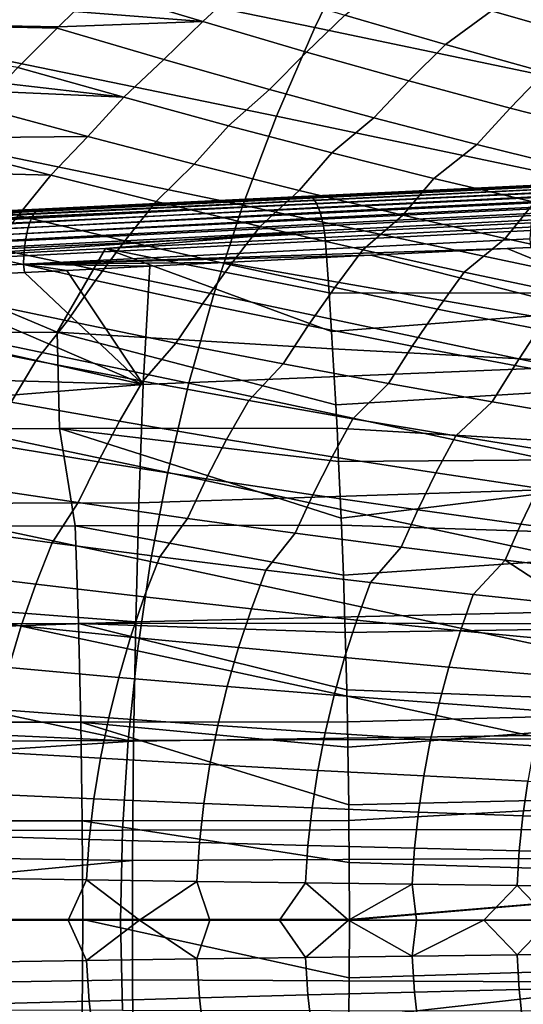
# Model space of a CAD drawing. Header units: metres. Extents: x -167 to 28, y -27 to 27.
# Tile 64 of 256: x -58 to -52, y -1 to 12. Entities that reach past the tile are written whole.
import ezdxf

# ---------------------------------------------------------------- set-up
doc = ezdxf.new("R2010")
doc.units = ezdxf.units.M
doc.layers.add('solid_12_065_021_XXX', color=7, linetype='CONTINUOUS')

msp = doc.modelspace()

# ---------------------------------------------------------------- linework, layer by layer
at = {"layer": 'solid_12_065_021_XXX'}
for points in [[(-57.770336, 13.812134, 100.625092), (-59.482895, 12.639679, 101.426567), (-54.42271, 11.603084, 100.391403), (-53.864502, 12.759521, 99.922363)], [(-57.755672, 11.610641, 77.933136), (-62.235142, 11.694862, 79.519386), (-61.222645, 12.706839, 79.686729), (-57.550797, 11.808167, 77.95916)], [(-53.864502, 12.759521, 99.922363), (-54.42271, 11.603084, 100.391403), (-49.372803, 10.545891, 99.348549), (-48.841866, 11.712026, 98.909386)], [(-59.482895, 12.639679, 101.426567), (-60.003559, 11.49424, 101.873436), (-54.920143, 10.447788, 100.810829), (-54.42271, 11.603084, 100.391403)], [(-55.880363, 11.678961, 77.287384), (-57.247498, 12.092991, 77.997604), (-56.961346, 12.3543, 78.033997), (-55.358387, 12.165051, 77.351807)], [(-55.358387, 12.165051, 77.351807), (-54.034046, 11.762177, 76.597519), (-54.531815, 11.282605, 76.536995), (-55.880363, 11.678961, 77.287384)], [(-52.12801, 11.817897, 75.798668), (-52.725468, 11.380988, 75.805405), (-54.034046, 11.762177, 76.597519), (-53.447197, 12.213243, 76.617813)], [(-51.622864, 12.280204, 75.863213), (-50.345329, 11.904789, 75.005577), (-50.826145, 11.446183, 74.941635), (-52.12801, 11.817897, 75.798668)], [(-55.880363, 11.678961, 77.287384), (-57.550797, 11.808167, 77.95916), (-57.247498, 12.092991, 77.997604)], [(-55.880363, 11.678961, 77.287384), (-57.755672, 11.610641, 77.933136), (-57.550797, 11.808167, 77.95916)], [(-50.826145, 11.446183, 74.941635), (-51.433784, 11.021811, 74.976143), (-52.725468, 11.380988, 75.805405), (-52.12801, 11.817897, 75.798668)], [(-57.772461, 11.59427, 77.931007), (-58.283749, 11.081771, 77.866394), (-62.235142, 11.694862, 79.519386)], [(-57.755672, 11.610641, 77.933136), (-57.772461, 11.59427, 77.931007), (-62.235142, 11.694862, 79.519386)], [(-56.384075, 11.185453, 77.225708), (-57.772461, 11.59427, 77.931007), (-57.755672, 11.610641, 77.933136), (-55.880363, 11.678961, 77.287384)], [(-55.880363, 11.678961, 77.287384), (-54.531815, 11.282605, 76.536995), (-55.011604, 10.796793, 76.479431), (-56.384075, 11.185453, 77.225708)], [(-54.034046, 11.762177, 76.597519), (-52.725468, 11.380988, 75.805405), (-53.199566, 10.907536, 75.747551), (-54.531815, 11.282605, 76.536995)], [(-56.906017, 10.695079, 77.185905), (-58.283749, 11.081771, 77.866394), (-57.772461, 11.59427, 77.931007), (-56.384075, 11.185453, 77.225708)], [(-54.42271, 11.603084, 100.391403), (-54.920143, 10.447788, 100.810829), (-49.840977, 9.37857, 99.73764), (-49.372803, 10.545891, 99.348549)], [(-60.003559, 11.49424, 101.873436), (-60.467487, 10.349771, 102.273117), (-55.358749, 9.291306, 101.18248), (-54.920143, 10.447788, 100.810829)], [(-54.531815, 11.282605, 76.536995), (-53.199566, 10.907536, 75.747551), (-53.655972, 10.428963, 75.692894), (-55.011604, 10.796793, 76.479431)], [(-52.725468, 11.380988, 75.805405), (-51.433784, 11.021811, 74.976143), (-51.8848, 10.554084, 74.919762), (-53.199566, 10.907536, 75.747551)], [(-55.011604, 10.796793, 76.479431), (-55.54623, 10.324578, 76.465164), (-56.906017, 10.695079, 77.185905), (-56.384075, 11.185453, 77.225708)], [(-56.906017, 10.695079, 77.185905), (-58.478802, 10.878438, 77.841782), (-58.283749, 11.081771, 77.866394)], [(-51.433784, 11.021811, 74.976143), (-50.16011, 10.684958, 74.110458), (-50.588673, 10.222563, 74.054352), (-51.8848, 10.554084, 74.919762)], [(-56.906017, 10.695079, 77.185905), (-58.578938, 10.772235, 77.829155), (-58.478802, 10.878438, 77.841782)], [(-53.199566, 10.907536, 75.747551), (-51.8848, 10.554084, 74.919762), (-52.318405, 10.082294, 74.866814), (-53.655972, 10.428963, 75.692894)], [(-57.3722, 10.187323, 77.13002), (-58.775414, 10.560217, 77.804451), (-58.578938, 10.772235, 77.829155), (-56.906017, 10.695079, 77.185905)], [(-53.655972, 10.428963, 75.692894), (-54.20285, 9.973311, 75.705093), (-55.54623, 10.324578, 76.465164), (-55.011604, 10.796793, 76.479431)], [(-56.906017, 10.695079, 77.185905), (-55.54623, 10.324578, 76.465164), (-55.990135, 9.826762, 76.413826), (-57.3722, 10.187323, 77.13002)], [(-57.3722, 10.187323, 77.13002), (-59.127785, 10.166964, 77.760323), (-58.775414, 10.560217, 77.804451)], [(-51.8848, 10.554084, 74.919762), (-50.588673, 10.222563, 74.054352), (-51.000111, 9.757098, 74.001938), (-52.318405, 10.082294, 74.866814)], [(-54.920143, 10.447788, 100.810829), (-55.358749, 9.291306, 101.18248), (-50.242851, 8.211717, 100.076073), (-49.840977, 9.37857, 99.73764)], [(-52.318405, 10.082294, 74.866814), (-52.877048, 9.641585, 74.906364), (-54.20285, 9.973311, 75.705093), (-53.655972, 10.428963, 75.692894)], [(-60.467487, 10.349771, 102.273117), (-60.876526, 9.204117, 102.627327), (-55.735191, 8.135187, 101.505814), (-55.358749, 9.291306, 101.18248)], [(-55.54623, 10.324578, 76.465164), (-54.20285, 9.973311, 75.705093), (-54.624966, 9.484878, 75.657196), (-55.990135, 9.826762, 76.413826)], [(-57.854439, 9.681927, 77.094788), (-59.240429, 10.037187, 77.746162), (-59.127785, 10.166964, 77.760323), (-57.3722, 10.187323, 77.13002)], [(-55.990135, 9.826762, 76.413826), (-56.485985, 9.340807, 76.403069), (-57.854439, 9.681927, 77.094788), (-57.3722, 10.187323, 77.13002)], [(-57.854439, 9.681927, 77.094788), (-59.503975, 9.725342, 77.712952), (-59.240429, 10.037187, 77.746162)], [(-51.000111, 9.757098, 74.001938), (-51.569981, 9.329689, 74.069672), (-52.877048, 9.641585, 74.906364), (-52.318405, 10.082294, 74.866814)], [(-54.20285, 9.973311, 75.705093), (-52.877048, 9.641585, 74.906364), (-53.277912, 9.161974, 74.860817), (-54.624966, 9.484878, 75.657196)], [(-54.624966, 9.484878, 75.657196), (-55.133968, 9.016815, 75.671913), (-56.485985, 9.340807, 76.403069), (-55.990135, 9.826762, 76.413826)], [(-58.280121, 9.158887, 77.044075), (-59.685364, 9.503619, 77.690079), (-59.503975, 9.725342, 77.712952), (-57.854439, 9.681927, 77.094788)], [(-57.854439, 9.681927, 77.094788), (-56.485985, 9.340807, 76.403069), (-56.89106, 8.829875, 76.357018), (-58.280121, 9.158887, 77.044075)], [(-51.707443, 9.543409, 159.90535), (-53.477856, 9.458083, 160.400177), (-54.504238, 9.408535, 163.923889), (-48.023186, 9.720891, 162.153458)], [(-48.067986, 9.712745, 162.261856), (-48.023186, 9.720891, 162.153458), (-54.504238, 9.408535, 163.923889), (-54.47847, 9.403508, 164.017151)], [(-54.47847, 9.403508, 164.017151), (-54.452526, 9.386062, 164.108871), (-48.0425, 9.695952, 162.352158), (-48.067986, 9.712745, 162.261856)], [(-54.452526, 9.386062, 164.108871), (-54.426846, 9.356485, 164.197495), (-48.017246, 9.667409, 162.439529), (-48.0425, 9.695952, 162.352158)], [(-54.426846, 9.356485, 164.197495), (-54.401852, 9.315274, 164.281555), (-47.992638, 9.627573, 162.522552), (-48.017246, 9.667409, 162.439529)], [(-54.401852, 9.315274, 164.281555), (-54.377968, 9.263117, 164.35965), (-47.96907, 9.57709, 162.599899), (-47.992638, 9.627573, 162.522552)], [(-52.877048, 9.641585, 74.906364), (-51.569981, 9.329689, 74.069672), (-51.950165, 8.858336, 74.025391), (-53.277912, 9.161974, 74.860817)], [(-51.492393, 9.495461, 159.496841), (-51.518517, 9.449634, 159.395462), (-58.103378, 9.130701, 161.232101), (-58.077133, 9.177209, 161.334122)], [(-51.464497, 9.529061, 159.602432), (-51.492393, 9.495461, 159.496841), (-58.077133, 9.177209, 161.334122), (-58.049088, 9.211311, 161.440475)], [(-51.435196, 9.549996, 159.710892), (-51.464497, 9.529061, 159.602432), (-58.049088, 9.211311, 161.440475), (-58.019604, 9.232556, 161.549759)], [(-58.019604, 9.232556, 161.549759), (-57.973396, 9.241419, 161.656128), (-57.429619, 9.267627, 161.504288), (-51.435196, 9.549996, 159.710892)], [(-51.435196, 9.549996, 159.710892), (-57.429619, 9.267627, 161.504288), (-55.381577, 9.366333, 160.932205)], [(-51.435196, 9.549996, 159.710892), (-55.381577, 9.366333, 160.932205), (-53.477856, 9.458083, 160.400177)], [(-53.277912, 9.161974, 74.860817), (-53.799561, 8.71023, 74.901939), (-55.133968, 9.016815, 75.671913), (-54.624966, 9.484878, 75.657196)], [(-54.377968, 9.263117, 164.35965), (-54.355587, 9.200882, 164.43045), (-47.946922, 9.516774, 162.670319), (-47.96907, 9.57709, 162.599899)], [(-54.355587, 9.200882, 164.43045), (-54.335083, 9.129609, 164.492813), (-47.926552, 9.447601, 162.732651), (-47.946922, 9.516774, 162.670319)], [(-51.435196, 9.549996, 159.710892), (-53.477856, 9.458083, 160.400177), (-51.707443, 9.543409, 159.90535)], [(-59.634262, 9.161373, 162.119614), (-61.898418, 9.052171, 165.9599), (-54.504238, 9.408535, 163.923889)], [(-54.47847, 9.403508, 164.017151), (-54.504238, 9.408535, 163.923889), (-61.898418, 9.052171, 165.9599), (-61.866737, 9.048415, 166.037933)], [(-61.866737, 9.048415, 166.037933), (-61.842449, 9.033518, 166.12352), (-54.452526, 9.386062, 164.108871), (-54.47847, 9.403508, 164.017151)], [(-61.842449, 9.033518, 166.12352), (-61.818329, 9.008059, 166.206635), (-54.426846, 9.356485, 164.197495), (-54.452526, 9.386062, 164.108871)], [(-61.818329, 9.008059, 166.206635), (-61.794735, 8.972406, 166.286072), (-54.401852, 9.315274, 164.281555), (-54.426846, 9.356485, 164.197495)], [(-57.973396, 9.241419, 161.656128), (-59.634262, 9.161373, 162.119614), (-54.504238, 9.408535, 163.923889)], [(-51.542526, 9.392178, 159.299652), (-51.564114, 9.323843, 159.210632), (-58.149082, 9.003097, 161.046356), (-58.127464, 9.072406, 161.135742)], [(-51.518517, 9.449634, 159.395462), (-51.542526, 9.392178, 159.299652), (-58.127464, 9.072406, 161.135742), (-58.103378, 9.130701, 161.232101)], [(-57.429619, 9.267627, 161.504288), (-57.973396, 9.241419, 161.656128), (-54.504238, 9.408535, 163.923889)], [(-55.381577, 9.366333, 160.932205), (-57.429619, 9.267627, 161.504288), (-54.504238, 9.408535, 163.923889)], [(-53.477856, 9.458083, 160.400177), (-55.381577, 9.366333, 160.932205), (-54.504238, 9.408535, 163.923889)], [(-54.335083, 9.129609, 164.492813), (-54.316803, 9.050488, 164.545685), (-47.908291, 9.370687, 162.785919), (-47.926552, 9.447601, 162.732651)], [(-54.316803, 9.050488, 164.545685), (-54.301048, 8.96484, 164.588165), (-47.892429, 9.287274, 162.829239), (-47.908291, 9.370687, 162.785919)], [(-58.019604, 9.232556, 161.549759), (-58.049088, 9.211311, 161.440475), (-64.628525, 8.893729, 163.27182), (-64.5989, 8.915343, 163.382095)], [(-64.5989, 8.915343, 163.382095), (-64.568214, 8.923579, 163.493881), (-62.0093, 9.046907, 162.781693), (-58.019604, 9.232556, 161.549759)], [(-58.019604, 9.232556, 161.549759), (-62.0093, 9.046907, 162.781693), (-59.634262, 9.161373, 162.119614)], [(-61.794735, 8.972406, 166.286072), (-61.772003, 8.927075, 166.360672), (-54.401852, 9.315274, 164.281555)], [(-61.750465, 8.872724, 166.429367), (-54.377968, 9.263117, 164.35965), (-54.401852, 9.315274, 164.281555), (-61.772003, 8.927075, 166.360672)], [(-61.730431, 8.810136, 166.491165), (-54.355587, 9.200882, 164.43045), (-54.377968, 9.263117, 164.35965), (-61.750465, 8.872724, 166.429367)], [(-58.019604, 9.232556, 161.549759), (-59.634262, 9.161373, 162.119614), (-57.973396, 9.241419, 161.656128)], [(-51.582989, 9.245523, 159.129593), (-51.598911, 9.158239, 159.057571), (-58.183781, 8.835242, 160.893082), (-58.167934, 8.923691, 160.965118)], [(-51.564114, 9.323843, 159.210632), (-51.582989, 9.245523, 159.129593), (-58.167934, 8.923691, 160.965118), (-58.149082, 9.003097, 161.046356)], [(-56.485985, 9.340807, 76.403069), (-55.133968, 9.016815, 75.671913), (-55.51889, 8.517347, 75.629524), (-56.89106, 8.829875, 76.357018)], [(-55.358749, 9.291306, 101.18248), (-55.735191, 8.135187, 101.505814), (-50.589157, 7.044072, 100.3675), (-50.242851, 8.211717, 100.076073)], [(-54.301048, 8.96484, 164.588165), (-54.288082, 8.874093, 164.619553), (-47.806656, 9.202583, 162.841949), (-47.892429, 9.287274, 162.829239)], [(-51.569981, 9.329689, 74.069672), (-50.282787, 9.037895, 73.19574), (-50.642906, 8.574235, 73.151657), (-51.950165, 8.858336, 74.025391)], [(-58.103378, 9.130701, 161.232101), (-58.127464, 9.072406, 161.135742), (-64.7071, 8.752416, 162.964737), (-64.682991, 8.811711, 163.061722)], [(-58.077133, 9.177209, 161.334122), (-58.103378, 9.130701, 161.232101), (-64.682991, 8.811711, 163.061722), (-64.656677, 8.859029, 163.164551)], [(-58.049088, 9.211311, 161.440475), (-58.077133, 9.177209, 161.334122), (-64.656677, 8.859029, 163.164551), (-64.628525, 8.893729, 163.27182)], [(-61.712189, 8.740218, 166.545166), (-54.335083, 9.129609, 164.492813), (-54.355587, 9.200882, 164.43045), (-61.730431, 8.810136, 166.491165)], [(-61.696003, 8.663981, 166.590591), (-54.316803, 9.050488, 164.545685), (-54.335083, 9.129609, 164.492813), (-61.712189, 8.740218, 166.545166)], [(-60.876526, 9.204117, 102.627327), (-61.227535, 8.058721, 102.93557), (-56.05957, 6.978261, 101.784286), (-55.735191, 8.135187, 101.505814)], [(-58.280121, 9.158887, 77.044075), (-56.89106, 8.829875, 76.357018), (-57.275303, 8.31197, 76.313354), (-58.684235, 8.627646, 76.995689)], [(-51.598911, 9.158239, 159.057571), (-51.611671, 9.063133, 158.995514), (-58.196404, 8.738924, 160.831238), (-58.183781, 8.835242, 160.893082)], [(-47.802044, 8.146192, 163.170883), (-47.806656, 9.202583, 162.841949), (-54.288082, 8.874093, 164.619553), (-54.238129, 8.152737, 164.819458)], [(-51.950165, 8.858336, 74.025391), (-52.483898, 8.421315, 74.093819), (-53.799561, 8.71023, 74.901939), (-53.277912, 9.161974, 74.860817)], [(-58.149082, 9.003097, 161.046356), (-58.167934, 8.923691, 160.965118), (-64.747452, 8.601243, 162.793396), (-64.728683, 8.681943, 162.874878)], [(-58.127464, 9.072406, 161.135742), (-58.149082, 9.003097, 161.046356), (-64.728683, 8.681943, 162.874878), (-64.7071, 8.752416, 162.964737)], [(-61.68211, 8.582529, 166.62677), (-54.301048, 8.96484, 164.588165), (-54.316803, 9.050488, 164.545685), (-61.696003, 8.663981, 166.590591)], [(-61.68211, 8.582529, 166.62677), (-61.668884, 8.497071, 166.652771), (-60.012562, 8.582021, 166.195419), (-54.301048, 8.96484, 164.588165)], [(-57.143284, 8.728716, 165.404495), (-54.301048, 8.96484, 164.588165), (-60.012562, 8.582021, 166.195419)], [(-51.621101, 8.961445, 158.944244), (-51.627079, 8.854504, 158.904404), (-58.211365, 8.527875, 160.741211), (-58.205639, 8.636013, 160.780396)], [(-51.611671, 9.063133, 158.995514), (-51.621101, 8.961445, 158.944244), (-58.205639, 8.636013, 160.780396), (-58.196404, 8.738924, 160.831238)], [(-57.143284, 8.728716, 165.404495), (-54.288082, 8.874093, 164.619553), (-54.301048, 8.96484, 164.588165)], [(-55.133968, 9.016815, 75.671913), (-53.799561, 8.71023, 74.901939), (-54.164806, 8.221579, 74.862228), (-55.51889, 8.517347, 75.629524)], [(-58.183781, 8.835242, 160.893082), (-58.196404, 8.738924, 160.831238), (-64.775566, 8.41365, 162.659775), (-64.763153, 8.511408, 162.721375)], [(-58.167934, 8.923691, 160.965118), (-58.183781, 8.835242, 160.893082), (-64.763153, 8.511408, 162.721375), (-64.747452, 8.601243, 162.793396)], [(-51.627079, 8.854504, 158.904404), (-51.62093, 8.744133, 158.874146), (-51.923134, 8.729114, 158.958527), (-58.211365, 8.527875, 160.741211)], [(-56.89106, 8.829875, 76.357018), (-55.51889, 8.517347, 75.629524), (-55.88369, 8.012079, 75.589615), (-57.275303, 8.31197, 76.313354)], [(-57.143284, 8.728716, 165.404495), (-54.238129, 8.152737, 164.819458), (-54.288082, 8.874093, 164.619553)], [(-50.642906, 8.574235, 73.151657), (-51.188114, 8.150318, 73.248238), (-52.483898, 8.421315, 74.093819), (-51.950165, 8.858336, 74.025391)], [(-58.196404, 8.738924, 160.831238), (-58.205639, 8.636013, 160.780396), (-64.784531, 8.309289, 162.609436), (-64.775566, 8.41365, 162.659775)], [(-57.143284, 8.728716, 165.404495), (-60.012562, 8.582021, 166.195419), (-57.772728, 7.64321, 165.86731)], [(-58.211365, 8.527875, 160.741211), (-51.923134, 8.729114, 158.958527), (-53.694004, 8.641069, 159.452972)], [(-57.143284, 8.728716, 165.404495), (-57.772728, 7.64321, 165.86731), (-54.192429, 7.426641, 165.00235), (-54.205994, 7.649857, 164.948059)], [(-57.143284, 8.728716, 165.404495), (-54.205994, 7.649857, 164.948059), (-54.238129, 8.152737, 164.819458)], [(-53.799561, 8.71023, 74.901939), (-52.483898, 8.421315, 74.093819), (-52.82999, 7.942827, 74.055794), (-54.164806, 8.221579, 74.862228)], [(-53.694004, 8.641069, 159.452972), (-51.923134, 8.729114, 158.958527), (-48.433556, 7.301352, 157.692871)], [(-51.923134, 8.729114, 158.958527), (-51.62093, 8.744133, 158.874146), (-48.433556, 7.301352, 157.692871)], [(-58.205639, 8.636013, 160.780396), (-58.211365, 8.527875, 160.741211), (-64.789925, 8.199735, 162.57106), (-64.784531, 8.309289, 162.609436)], [(-60.012562, 8.582021, 166.195419), (-61.338116, 7.635928, 166.791824), (-57.772728, 7.64321, 165.86731)], [(-58.684235, 8.627646, 76.995689), (-57.275303, 8.31197, 76.313354), (-57.638298, 7.787451, 76.272255), (-59.066212, 8.088565, 76.949821)], [(-58.211365, 8.527875, 160.741211), (-53.694004, 8.641069, 159.452972), (-55.598404, 8.546305, 159.984604)], [(-53.694004, 8.641069, 159.452972), (-48.433556, 7.301352, 157.692871), (-55.598404, 8.546305, 159.984604)], [(-58.211365, 8.527875, 160.741211), (-58.197659, 8.416759, 160.709808), (-59.853424, 8.334072, 161.171356), (-64.789925, 8.199735, 162.57106)], [(-58.211365, 8.527875, 160.741211), (-55.598404, 8.546305, 159.984604), (-56.565922, 8.498116, 160.254623)], [(-58.211365, 8.527875, 160.741211), (-56.565922, 8.498116, 160.254623), (-57.647419, 8.444205, 160.556351)], [(-58.211365, 8.527875, 160.741211), (-57.647419, 8.444205, 160.556351), (-58.197659, 8.416759, 160.709808)], [(-57.647419, 8.444205, 160.556351), (-56.565922, 8.498116, 160.254623), (-56.654396, 6.964169, 160.019821)], [(-55.598404, 8.546305, 159.984604), (-48.433556, 7.301352, 157.692871), (-56.654396, 6.964169, 160.019821), (-56.565922, 8.498116, 160.254623)], [(-55.51889, 8.517347, 75.629524), (-54.164806, 8.221579, 74.862228), (-54.510635, 7.72824, 74.825104), (-55.88369, 8.012079, 75.589615)], [(-62.230309, 8.2151, 161.833176), (-59.853424, 8.334072, 161.171356), (-56.654396, 6.964169, 160.019821)], [(-59.853424, 8.334072, 161.171356), (-58.197659, 8.416759, 160.709808), (-56.654396, 6.964169, 160.019821)], [(-58.197659, 8.416759, 160.709808), (-57.647419, 8.444205, 160.556351), (-56.654396, 6.964169, 160.019821)], [(-52.483898, 8.421315, 74.093819), (-51.188114, 8.150318, 73.248238), (-51.51561, 7.681335, 73.210922), (-52.82999, 7.942827, 74.055794)], [(-62.230309, 8.2151, 161.833176), (-56.654396, 6.964169, 160.019821), (-64.830215, 7.194614, 162.41272), (-64.791672, 8.086467, 162.545135)], [(-57.275303, 8.31197, 76.313354), (-55.88369, 8.012079, 75.589615), (-56.228119, 7.501367, 75.552353), (-57.638298, 7.787451, 76.272255)], [(-54.164806, 8.221579, 74.862228), (-52.82999, 7.942827, 74.055794), (-53.157356, 7.460706, 74.020508), (-54.510635, 7.72824, 74.825104)], [(-57.638298, 7.787451, 76.272255), (-58.051102, 7.270548, 76.268333), (-59.461636, 7.549301, 76.922783), (-59.066212, 8.088565, 76.949821)], [(-55.735191, 8.135187, 101.505814), (-56.05957, 6.978261, 101.784286), (-50.88179, 5.87522, 100.613022), (-50.589157, 7.044072, 100.3675)], [(-47.802044, 8.146192, 163.170883), (-54.238129, 8.152737, 164.819458), (-54.205994, 7.649857, 164.948059)], [(-47.734325, 7.082201, 163.442307), (-47.802044, 8.146192, 163.170883), (-54.205994, 7.649857, 164.948059), (-54.192429, 7.426641, 165.00235)], [(-61.227535, 8.058721, 102.93557), (-61.529984, 6.912503, 103.201065), (-56.333675, 5.820145, 102.018898), (-56.05957, 6.978261, 101.784286)], [(-55.88369, 8.012079, 75.589615), (-54.510635, 7.72824, 74.825104), (-54.836948, 7.230569, 74.790764), (-56.228119, 7.501367, 75.552353)], [(-52.82999, 7.942827, 74.055794), (-51.51561, 7.681335, 73.210922), (-51.82505, 7.209712, 73.176537), (-53.157356, 7.460706, 74.020508)], [(-56.228119, 7.501367, 75.552353), (-56.657745, 7.005301, 75.572762), (-58.051102, 7.270548, 76.268333), (-57.638298, 7.787451, 76.272255)], [(-54.510635, 7.72824, 74.825104), (-53.157356, 7.460706, 74.020508), (-53.466034, 6.975303, 73.988182), (-54.836948, 7.230569, 74.790764)], [(-51.51561, 7.681335, 73.210922), (-50.222813, 7.437332, 72.328362), (-50.514908, 6.975483, 72.293938), (-51.82505, 7.209712, 73.176537)], [(-57.772728, 7.64321, 165.86731), (-61.338116, 7.635928, 166.791824), (-61.343639, 6.382799, 167.076035), (-57.739941, 6.389919, 166.151657)], [(-57.739941, 6.389919, 166.151657), (-54.1353, 6.396424, 165.230972), (-54.151001, 6.696231, 165.168137), (-57.772728, 7.64321, 165.86731)], [(-57.772728, 7.64321, 165.86731), (-54.151001, 6.696231, 165.168137), (-54.192429, 7.426641, 165.00235)], [(-59.461636, 7.549301, 76.922783), (-58.051102, 7.270548, 76.268333), (-58.370232, 6.732963, 76.232117), (-59.797539, 6.995216, 76.88205)], [(-54.836948, 7.230569, 74.790764), (-55.282772, 6.753789, 74.836685), (-56.657745, 7.005301, 75.572762), (-56.228119, 7.501367, 75.552353)], [(-47.734325, 7.082201, 163.442307), (-54.192429, 7.426641, 165.00235), (-54.151001, 6.696231, 165.168137)], [(-53.157356, 7.460706, 74.020508), (-51.82505, 7.209712, 73.176537), (-52.116619, 6.735797, 73.145317), (-53.466034, 6.975303, 73.988182)], [(-48.433556, 7.301352, 157.692871), (-48.495419, 5.687834, 157.476334), (-56.710068, 5.424057, 159.827408), (-56.654396, 6.964169, 160.019821)], [(-56.654396, 6.964169, 160.019821), (-64.864258, 6.300426, 162.295776), (-64.830215, 7.194614, 162.41272)], [(-58.051102, 7.270548, 76.268333), (-56.657745, 7.005301, 75.572762), (-56.960461, 6.483397, 75.54026), (-58.370232, 6.732963, 76.232117)], [(-53.466034, 6.975303, 73.988182), (-53.927383, 6.516231, 74.060738), (-55.282772, 6.753789, 74.836685), (-54.836948, 7.230569, 74.790764)], [(-51.82505, 7.209712, 73.176537), (-50.514908, 6.975483, 72.293938), (-50.789909, 6.512269, 72.262939), (-52.116619, 6.735797, 73.145317)], [(-47.676071, 6.008789, 163.675629), (-47.734325, 7.082201, 163.442307), (-54.151001, 6.696231, 165.168137), (-54.1353, 6.396424, 165.230972)], [(-56.654396, 6.964169, 160.019821), (-56.710068, 5.424057, 159.827408), (-64.893806, 5.403282, 162.19426), (-64.864258, 6.300426, 162.295776)], [(-61.529984, 6.912503, 103.201065), (-61.785557, 5.765114, 103.424774), (-56.558914, 4.660469, 102.210472), (-56.333675, 5.820145, 102.018898)], [(-56.657745, 7.005301, 75.572762), (-55.282772, 6.753789, 74.836685), (-55.569462, 6.246736, 74.807106), (-56.960461, 6.483397, 75.54026)], [(-56.05957, 6.978261, 101.784286), (-56.333675, 5.820145, 102.018898), (-51.122253, 4.704757, 100.813492), (-50.88179, 5.87522, 100.613022)], [(-52.116619, 6.735797, 73.145317), (-52.592751, 6.292833, 73.245598), (-53.927383, 6.516231, 74.060738), (-53.466034, 6.975303, 73.988182)], [(-58.370232, 6.732963, 76.232117), (-56.960461, 6.483397, 75.54026), (-57.240917, 5.956972, 75.51033), (-58.666126, 6.189823, 76.19857)], [(-55.282772, 6.753789, 74.836685), (-53.927383, 6.516231, 74.060738), (-54.198467, 6.023189, 74.033295), (-55.569462, 6.246736, 74.807106)], [(-50.789909, 6.512269, 72.262939), (-51.280033, 6.083789, 72.39196), (-52.592751, 6.292833, 73.245598), (-52.116619, 6.735797, 73.145317)], [(-56.960461, 6.483397, 75.54026), (-55.569462, 6.246736, 74.807106), (-55.83485, 5.736148, 74.780037), (-57.240917, 5.956972, 75.51033)], [(-53.927383, 6.516231, 74.060738), (-52.592751, 6.292833, 73.245598), (-52.848675, 5.812953, 73.219498), (-54.198467, 6.023189, 74.033295)], [(-61.343639, 6.382799, 167.076035), (-61.003372, 5.120291, 167.221115), (-57.540596, 5.126379, 166.341064), (-57.739941, 6.389919, 166.151657)], [(-57.739941, 6.389919, 166.151657), (-54.113873, 5.961938, 165.316711), (-54.1353, 6.396424, 165.230972)], [(-57.540596, 5.126379, 166.341064), (-54.077278, 5.131972, 165.463181), (-54.081066, 5.224196, 165.448013), (-57.739941, 6.389919, 166.151657)], [(-57.739941, 6.389919, 166.151657), (-54.081066, 5.224196, 165.448013), (-54.113873, 5.961938, 165.316711)], [(-47.676071, 6.008789, 163.675629), (-54.1353, 6.396424, 165.230972), (-54.113873, 5.961938, 165.316711)], [(-52.592751, 6.292833, 73.245598), (-51.280033, 6.083789, 72.39196), (-51.521278, 5.616214, 72.36644), (-52.848675, 5.812953, 73.219498)], [(-58.666126, 6.189823, 76.19857), (-57.240917, 5.956972, 75.51033), (-57.498665, 5.42644, 75.482994), (-58.938259, 5.641587, 76.167763)], [(-55.569462, 6.246736, 74.807106), (-54.198467, 6.023189, 74.033295), (-54.449181, 5.527548, 74.008339), (-55.83485, 5.736148, 74.780037)], [(-54.198467, 6.023189, 74.033295), (-52.848675, 5.812953, 73.219498), (-53.085136, 5.331358, 73.19593), (-54.449181, 5.527548, 74.008339)], [(-57.240917, 5.956972, 75.51033), (-55.83485, 5.736148, 74.780037), (-56.07856, 5.222394, 74.75547), (-57.498665, 5.42644, 75.482994)], [(-47.676071, 6.008789, 163.675629), (-54.113873, 5.961938, 165.316711), (-54.081066, 5.224196, 165.448013)], [(-47.627357, 4.927363, 163.870605), (-47.676071, 6.008789, 163.675629), (-54.081066, 5.224196, 165.448013), (-54.077278, 5.131972, 165.463181)], [(-61.785557, 5.765114, 103.424774), (-61.995575, 4.616215, 103.60746), (-56.729725, 3.498908, 102.357964), (-56.558914, 4.660469, 102.210472)], [(-56.333675, 5.820145, 102.018898), (-56.558914, 4.660469, 102.210472), (-51.304634, 3.532329, 100.967804), (-51.122253, 4.704757, 100.813492)], [(-52.848675, 5.812953, 73.219498), (-51.521278, 5.616214, 72.36644), (-51.743938, 5.147753, 72.343529), (-53.085136, 5.331358, 73.19593)], [(-57.498665, 5.42644, 75.482994), (-57.838928, 4.906275, 75.509628), (-59.257484, 5.09859, 76.17189), (-58.938259, 5.641587, 76.167763)], [(-48.495419, 5.687834, 157.476334), (-48.542202, 4.067684, 157.31369), (-56.751968, 3.878396, 159.682907), (-56.710068, 5.424057, 159.827408)], [(-55.83485, 5.736148, 74.780037), (-54.449181, 5.527548, 74.008339), (-54.679218, 5.029634, 73.985855), (-56.07856, 5.222394, 74.75547)], [(-54.449181, 5.527548, 74.008339), (-53.085136, 5.331358, 73.19593), (-53.301899, 4.848333, 73.174835), (-54.679218, 5.029634, 73.985855)], [(-51.521278, 5.616214, 72.36644), (-50.217442, 5.433143, 71.474869), (-50.426777, 4.976895, 71.451897), (-51.743938, 5.147753, 72.343529)], [(-56.710068, 5.424057, 159.827408), (-56.751968, 3.878396, 159.682907), (-64.918823, 4.50438, 162.108322), (-64.893806, 5.403282, 162.19426)], [(-56.07856, 5.222394, 74.75547), (-56.439133, 4.72359, 74.806015), (-57.838928, 4.906275, 75.509628), (-57.498665, 5.42644, 75.482994)], [(-53.085136, 5.331358, 73.19593), (-51.743938, 5.147753, 72.343529), (-51.947849, 4.678655, 72.323143), (-53.301899, 4.848333, 73.174835)], [(-57.540596, 5.126379, 166.341064), (-61.003372, 5.120291, 167.221115), (-60.9608, 3.849147, 167.391296), (-57.496563, 3.854107, 166.517181)], [(-57.540596, 5.126379, 166.341064), (-54.052593, 4.483438, 165.561966), (-54.077278, 5.131972, 165.463181)], [(-57.496563, 3.854107, 166.517181), (-54.032024, 3.858674, 165.644272), (-54.052593, 4.483438, 165.561966), (-57.540596, 5.126379, 166.341064)], [(-54.679218, 5.029634, 73.985855), (-55.059307, 4.550696, 74.061668), (-56.439133, 4.72359, 74.806015), (-56.07856, 5.222394, 74.75547)], [(-47.627357, 4.927363, 163.870605), (-54.077278, 5.131972, 165.463181), (-54.052593, 4.483438, 165.561966)], [(-51.743938, 5.147753, 72.343529), (-50.426777, 4.976895, 71.451897), (-50.618286, 4.520751, 71.431541), (-51.947849, 4.678655, 72.323143)], [(-59.257484, 5.09859, 76.17189), (-57.838928, 4.906275, 75.509628), (-58.050877, 4.367465, 75.487358), (-59.48122, 4.540692, 76.146591)], [(-53.301899, 4.848333, 73.174835), (-53.700645, 4.387741, 73.277222), (-55.059307, 4.550696, 74.061668), (-54.679218, 5.029634, 73.985855)], [(-57.838928, 4.906275, 75.509628), (-56.439133, 4.72359, 74.806015), (-56.639568, 4.202908, 74.786209), (-58.050877, 4.367465, 75.487358)], [(-47.588245, 3.839335, 164.027008), (-47.627357, 4.927363, 163.870605), (-54.052593, 4.483438, 165.561966), (-54.032024, 3.858674, 165.644272)], [(-51.947849, 4.678655, 72.323143), (-52.364326, 4.234866, 72.453354), (-53.700645, 4.387741, 73.277222), (-53.301899, 4.848333, 73.174835)], [(-61.995575, 4.616215, 103.60746), (-62.154819, 3.465512, 103.748123), (-56.849869, 2.335043, 102.462624), (-56.729725, 3.498908, 102.357964)], [(-56.558914, 4.660469, 102.210472), (-56.729725, 3.498908, 102.357964), (-51.432926, 2.357481, 101.077286), (-51.304634, 3.532329, 100.967804)], [(-56.439133, 4.72359, 74.806015), (-55.059307, 4.550696, 74.061668), (-55.248524, 4.047164, 74.04377), (-56.639568, 4.202908, 74.786209)], [(-51.947849, 4.678655, 72.323143), (-51.051506, 4.092205, 71.59079), (-52.364326, 4.234866, 72.453354)], [(-51.947849, 4.678655, 72.323143), (-50.618286, 4.520751, 71.431541), (-51.051506, 4.092205, 71.59079)], [(-56.751968, 3.878396, 159.682907), (-64.939293, 3.604002, 162.037994), (-64.918823, 4.50438, 162.108322)], [(-59.48122, 4.540692, 76.146591), (-58.050877, 4.367465, 75.487358), (-58.238815, 3.825859, 75.467743), (-59.679714, 3.979219, 76.124214)], [(-55.059307, 4.550696, 74.061668), (-53.700645, 4.387741, 73.277222), (-53.878963, 3.90037, 73.260674), (-55.248524, 4.047164, 74.04377)], [(-58.050877, 4.367465, 75.487358), (-56.639568, 4.202908, 74.786209), (-56.817192, 3.680171, 74.768867), (-58.238815, 3.825859, 75.467743)], [(-53.700645, 4.387741, 73.277222), (-52.364326, 4.234866, 72.453354), (-52.532078, 3.762655, 72.437622), (-53.878963, 3.90037, 73.260674)], [(-52.364326, 4.234866, 72.453354), (-51.051506, 4.092205, 71.59079), (-51.209049, 3.634137, 71.575333), (-52.532078, 3.762655, 72.437622)], [(-56.639568, 4.202908, 74.786209), (-55.248524, 4.047164, 74.04377), (-55.416103, 3.542283, 74.028191), (-56.817192, 3.680171, 74.768867)], [(-59.679714, 3.979219, 76.124214), (-58.238815, 3.825859, 75.467743), (-58.402401, 3.281956, 75.450798), (-59.852577, 3.41475, 76.104797)], [(-48.542202, 4.067684, 157.31369), (-48.573589, 2.442668, 157.205093), (-56.77998, 2.328701, 159.586456), (-56.751968, 3.878396, 159.682907)], [(-55.248524, 4.047164, 74.04377), (-53.878963, 3.90037, 73.260674), (-54.036777, 3.412317, 73.246376), (-55.416103, 3.542283, 74.028191)], [(-56.751968, 3.878396, 159.682907), (-56.77998, 2.328701, 159.586456), (-64.955215, 2.702453, 161.983292), (-64.939293, 3.604002, 162.037994)], [(-57.496563, 3.854107, 166.517181), (-60.9608, 3.849147, 167.391296), (-60.930389, 2.571987, 167.512909), (-57.465073, 2.575492, 166.643158)], [(-57.496563, 3.854107, 166.517181), (-54.028477, 3.7401, 165.658478), (-54.032024, 3.858674, 165.644272)], [(-57.465073, 2.575492, 166.643158), (-53.999626, 2.578722, 165.773926), (-54.008728, 2.994619, 165.737503), (-57.496563, 3.854107, 166.517181)], [(-57.496563, 3.854107, 166.517181), (-54.008728, 2.994619, 165.737503), (-54.028477, 3.7401, 165.658478)], [(-53.878963, 3.90037, 73.260674), (-52.532078, 3.762655, 72.437622), (-52.680431, 3.290387, 72.424103), (-54.036777, 3.412317, 73.246376)], [(-47.588245, 3.839335, 164.027008), (-54.032024, 3.858674, 165.644272), (-54.028477, 3.7401, 165.658478)], [(-47.558815, 2.746143, 164.144623), (-47.588245, 3.839335, 164.027008), (-54.028477, 3.7401, 165.658478), (-54.008728, 2.994619, 165.737503)], [(-58.238815, 3.825859, 75.467743), (-56.817192, 3.680171, 74.768867), (-56.971722, 3.155802, 74.75396), (-58.402401, 3.281956, 75.450798)], [(-52.532078, 3.762655, 72.437622), (-51.209049, 3.634137, 71.575333), (-51.348263, 3.176601, 71.562103), (-52.680431, 3.290387, 72.424103)], [(-56.817192, 3.680171, 74.768867), (-55.416103, 3.542283, 74.028191), (-55.561806, 3.036403, 74.014877), (-56.971722, 3.155802, 74.75396)], [(-62.154819, 3.465512, 103.748123), (-62.266815, 2.312622, 103.847954), (-56.849869, 2.335043, 102.462624)], [(-56.729725, 3.498908, 102.357964), (-56.849869, 2.335043, 102.462624), (-51.432926, 2.357481, 101.077286)], [(-55.416103, 3.542283, 74.028191), (-54.036777, 3.412317, 73.246376), (-54.173904, 2.923862, 73.234222), (-55.561806, 3.036403, 74.014877)], [(-54.036777, 3.412317, 73.246376), (-52.680431, 3.290387, 72.424103), (-52.809254, 2.818281, 72.412682), (-54.173904, 2.923862, 73.234222)], [(-58.402401, 3.281956, 75.450798), (-56.971722, 3.155802, 74.75396), (-57.102913, 2.630234, 74.741463), (-58.541351, 2.736268, 75.436531)], [(-52.680431, 3.290387, 72.424103), (-51.348263, 3.176601, 71.562103), (-51.469059, 2.719752, 71.550987), (-52.809254, 2.818281, 72.412682)], [(-56.971722, 3.155802, 74.75396), (-55.561806, 3.036403, 74.014877), (-55.685444, 2.529876, 74.003784), (-57.102913, 2.630234, 74.741463)], [(-55.561806, 3.036403, 74.014877), (-54.173904, 2.923862, 73.234222), (-54.290203, 2.435284, 73.224152), (-55.685444, 2.529876, 74.003784)], [(-47.558815, 2.746143, 164.144623), (-54.008728, 2.994619, 165.737503), (-53.999626, 2.578722, 165.773926)], [(-54.173904, 2.923862, 73.234222), (-52.809254, 2.818281, 72.412682), (-52.918438, 2.346542, 72.403267), (-54.290203, 2.435284, 73.224152)], [(-52.809254, 2.818281, 72.412682), (-51.469059, 2.719752, 71.550987), (-51.571369, 2.26373, 71.541862), (-52.918438, 2.346542, 72.403267)], [(-56.77998, 2.328701, 159.586456), (-64.966583, 1.800018, 161.944244), (-64.955215, 2.702453, 161.983292)], [(-58.541351, 2.736268, 75.436531), (-57.102913, 2.630234, 74.741463), (-57.210537, 2.103895, 74.731331), (-58.655388, 2.189316, 75.424911)], [(-47.558815, 2.746143, 164.144623), (-53.999626, 2.578722, 165.773926), (-53.993355, 2.247436, 165.799026)], [(-47.558815, 2.746143, 164.144623), (-53.993355, 2.247436, 165.799026), (-53.982368, 1.498985, 165.842987), (-47.539127, 1.649243, 164.223206)], [(-57.465073, 2.575492, 166.643158), (-60.930389, 2.571987, 167.512909), (-60.912121, 1.290834, 167.585999), (-57.446144, 1.292654, 166.718903)], [(-57.465073, 2.575492, 166.643158), (-53.993355, 2.247436, 165.799026), (-53.999626, 2.578722, 165.773926)], [(-57.446144, 1.292654, 166.718903), (-53.980133, 1.294334, 165.851944), (-53.982368, 1.498985, 165.842987), (-57.465073, 2.575492, 166.643158)], [(-57.465073, 2.575492, 166.643158), (-53.982368, 1.498985, 165.842987), (-53.993355, 2.247436, 165.799026)], [(-57.102913, 2.630234, 74.741463), (-55.685444, 2.529876, 74.003784), (-55.786819, 2.023048, 73.994827), (-57.210537, 2.103895, 74.731331)], [(-48.573589, 2.442668, 157.205093), (-48.589348, 0.81457, 157.150742), (-56.794006, 0.776512, 159.538208), (-56.77998, 2.328701, 159.586456)], [(-55.685444, 2.529876, 74.003784), (-54.290203, 2.435284, 73.224152), (-54.385509, 1.946847, 73.216064), (-55.786819, 2.023048, 73.994827)], [(-54.290203, 2.435284, 73.224152), (-52.918438, 2.346542, 72.403267), (-53.007866, 1.875361, 72.395744), (-54.385509, 1.946847, 73.216064)], [(-56.77998, 2.328701, 159.586456), (-56.794006, 0.776512, 159.538208), (-64.973396, 0.896997, 161.920853), (-64.966583, 1.800018, 161.944244)], [(-56.849869, 2.335043, 102.462624), (-62.266815, 2.312622, 103.847954), (-62.335915, 1.157179, 103.908249), (-56.923985, 1.168476, 102.525841)], [(-51.432926, 2.357481, 101.077286), (-56.849869, 2.335043, 102.462624), (-56.923985, 1.168476, 102.525841), (-51.512054, 1.179781, 101.143433)], [(-52.918438, 2.346542, 72.403267), (-51.571369, 2.26373, 71.541862), (-51.655121, 1.808653, 71.534592), (-53.007866, 1.875361, 72.395744)], [(-58.655388, 2.189316, 75.424911), (-57.210537, 2.103895, 74.731331), (-57.294376, 1.577219, 74.723511), (-58.744259, 1.641627, 75.415909)], [(-57.210537, 2.103895, 74.731331), (-55.786819, 2.023048, 73.994827), (-55.865757, 1.516261, 73.987938), (-57.294376, 1.577219, 74.723511)], [(-55.786819, 2.023048, 73.994827), (-54.385509, 1.946847, 73.216064), (-54.459686, 1.458809, 73.209869), (-55.865757, 1.516261, 73.987938)], [(-54.385509, 1.946847, 73.216064), (-53.007866, 1.875361, 72.395744), (-53.077431, 1.404913, 72.389999), (-54.459686, 1.458809, 73.209869)], [(-53.007866, 1.875361, 72.395744), (-51.655121, 1.808653, 71.534592), (-51.72023, 1.354622, 71.52906), (-53.077431, 1.404913, 72.389999)], [(-51.655121, 1.808653, 71.534592), (-50.328491, 1.746785, 70.633392), (-50.389313, 1.307982, 70.627831), (-51.72023, 1.354622, 71.52906)], [(-58.744259, 1.641627, 75.415909), (-57.294376, 1.577219, 74.723511), (-57.354321, 1.050641, 74.717964), (-58.807831, 1.093735, 75.409515)], [(-57.294376, 1.577219, 74.723511), (-55.865757, 1.516261, 73.987938), (-55.922165, 1.009857, 73.98307), (-57.354321, 1.050641, 74.717964)], [(-47.539127, 1.649243, 164.223206), (-53.982368, 1.498985, 165.842987), (-53.980133, 1.294334, 165.851944)], [(-47.529247, 0.5501, 164.262527), (-47.539127, 1.649243, 164.223206), (-53.980133, 1.294334, 165.851944), (-53.975777, 0.749703, 165.86937)], [(-55.865757, 1.516261, 73.987938), (-54.459686, 1.458809, 73.209869), (-54.512665, 0.97142, 73.20549), (-55.922165, 1.009857, 73.98307)], [(-54.459686, 1.458809, 73.209869), (-53.077431, 1.404913, 72.389999), (-53.127083, 0.935363, 72.385941), (-54.512665, 0.97142, 73.20549)], [(-57.446144, 1.292654, 166.718903), (-60.912121, 1.290834, 167.585999), (-60.905987, 0.007693, 167.61055), (-57.439781, 0.007704, 166.744354)], [(-57.446144, 1.292654, 166.718903), (-53.975777, 0.749703, 165.86937), (-53.980133, 1.294334, 165.851944)], [(-57.439781, 0.007704, 166.744354), (-53.973579, 0.007714, 165.878159), (-53.975777, 0.749703, 165.86937), (-57.446144, 1.292654, 166.718903)], [(-53.077431, 1.404913, 72.389999), (-51.72023, 1.354622, 71.52906), (-51.766674, 0.901721, 71.525154), (-53.127083, 0.935363, 72.385941)], [(-51.72023, 1.354622, 71.52906), (-50.389313, 1.307982, 70.627831), (-50.432667, 0.870523, 70.623909), (-51.766674, 0.901721, 71.525154)], [(-56.923985, 1.168476, 102.525841), (-62.335915, 1.157179, 103.908249), (-62.361233, 0, 103.928902), (-56.95113, 0, 102.547501)], [(-51.512054, 1.179781, 101.143433), (-56.923985, 1.168476, 102.525841), (-56.95113, 0, 102.547501), (-51.541023, 0, 101.1661)], [(-58.807831, 1.093735, 75.409515), (-57.354321, 1.050641, 74.717964), (-57.390228, 0.524588, 74.714638), (-58.84594, 0.54617, 75.405685)], [(-57.354321, 1.050641, 74.717964), (-55.922165, 1.009857, 73.98307), (-55.955933, 0.504163, 73.980133), (-57.390228, 0.524588, 74.714638)], [(-56.794006, 0.776512, 159.538208), (-64.975647, -0.006317, 161.913116), (-64.973396, 0.896997, 161.920853)], [(-55.922165, 1.009857, 73.98307), (-54.512665, 0.97142, 73.20549), (-54.54435, 0.484915, 73.20285), (-55.955933, 0.504163, 73.980133)], [(-54.512665, 0.97142, 73.20549), (-53.127083, 0.935363, 72.385941), (-53.156754, 0.46686, 72.383484), (-54.54435, 0.484915, 73.20285)], [(-53.127083, 0.935363, 72.385941), (-51.766674, 0.901721, 71.525154), (-51.794399, 0.450015, 71.522781), (-53.156754, 0.46686, 72.383484)], [(-51.766674, 0.901721, 71.525154), (-50.432667, 0.870523, 70.623909), (-50.458519, 0.434395, 70.621506), (-51.794399, 0.450015, 71.522781)], [(-56.794006, 0.776512, 159.538208), (-56.794006, -0.776512, 159.538208), (-64.973335, -0.909629, 161.921066), (-64.975647, -0.006317, 161.913116)], [(-48.589348, 0.81457, 157.150742), (-48.589348, -0.81457, 157.150742), (-56.794006, -0.776512, 159.538208), (-56.794006, 0.776512, 159.538208)], [(-47.529247, 0.5501, 164.262527), (-53.975777, 0.749703, 165.86937), (-53.973579, 0.007714, 165.878159)], [(-58.84594, 0.54617, 75.405685), (-57.390228, 0.524588, 74.714638), (-57.628075, 0, 74.824219), (-58.560829, 0, 75.267494)], [(-57.390228, 0.524588, 74.714638), (-56.704033, 0, 74.363052), (-57.390228, -0.524588, 74.714638), (-57.628075, 0, 74.824219)], [(-57.390228, 0.524588, 74.714638), (-55.955933, 0.504163, 73.980133), (-56.704033, 0, 74.363052)], [(-47.529247, 0.5501, 164.262527), (-53.973579, 0, 165.878159), (-53.975777, -0.749703, 165.86937), (-47.529194, -0.549796, 164.262512)], [(-47.529247, 0.5501, 164.262527), (-53.973579, 0.007714, 165.878159), (-53.973579, 0, 165.878159)], [(-55.955933, 0.504163, 73.980133), (-55.789047, 0, 73.884171), (-56.704033, 0, 74.363052)], [(-55.955933, 0.504163, 73.980133), (-54.54435, 0.484915, 73.20285), (-54.883457, 0, 73.387756), (-55.789047, 0, 73.884171)], [(-54.54435, 0.484915, 73.20285), (-53.987602, 0, 72.873978), (-54.54435, -0.484915, 73.20285), (-54.883457, 0, 73.387756)], [(-54.54435, 0.484915, 73.20285), (-53.156754, 0.46686, 72.383484), (-53.987602, 0, 72.873978)], [(-53.156754, 0.46686, 72.383484), (-53.10181, 0, 72.34304), (-53.987602, 0, 72.873978)], [(-53.156754, 0.46686, 72.383484), (-51.794399, 0.450015, 71.522781), (-52.226414, 0, 71.795128), (-53.10181, 0, 72.34304)], [(-51.794399, 0.450015, 71.522781), (-51.361736, 0, 71.230453), (-51.794399, -0.450015, 71.522781), (-52.226414, 0, 71.795128)], [(-51.794399, 0.450015, 71.522781), (-50.458519, 0.434395, 70.621506), (-51.361736, 0, 71.230453)], [(-62.361233, 0, 103.928902), (-62.335911, -1.157179, 103.908249), (-56.923981, -1.168476, 102.525841), (-56.95113, 0, 102.547501)], [(-57.439781, 0.007704, 166.744354), (-60.905987, 0.007693, 167.61055), (-60.911976, -1.275459, 167.586578), (-57.445992, -1.277258, 166.719513)], [(-57.445992, -1.277258, 166.719513), (-53.979977, -1.278919, 165.852554), (-53.975777, -0.749703, 165.86937), (-57.439781, 0.007704, 166.744354)], [(-57.439781, 0.007704, 166.744354), (-53.973579, 0, 165.878159), (-53.973579, 0.007714, 165.878159)], [(-57.439781, 0.007704, 166.744354), (-53.975777, -0.749703, 165.86937), (-53.973579, 0, 165.878159)], [(-56.95113, 0, 102.547501), (-56.923981, -1.168476, 102.525841), (-51.512054, -1.179781, 101.143433), (-51.541023, 0, 101.1661)], [(-56.704033, 0, 74.363052), (-55.789047, 0, 73.884171), (-55.955933, -0.504163, 73.980133)], [(-55.789047, 0, 73.884171), (-54.883457, 0, 73.387756), (-54.54435, -0.484915, 73.20285), (-55.955933, -0.504163, 73.980133)], [(-53.987602, 0, 72.873978), (-53.156754, -0.46686, 72.383484), (-54.54435, -0.484915, 73.20285)], [(-53.987602, 0, 72.873978), (-53.10181, 0, 72.34304), (-53.156754, -0.46686, 72.383484)], [(-52.226414, 0, 71.795128), (-51.794399, -0.450015, 71.522781), (-53.156754, -0.46686, 72.383484)], [(-53.10181, 0, 72.34304), (-52.226414, 0, 71.795128), (-53.156754, -0.46686, 72.383484)], [(-51.361736, 0, 71.230453), (-50.508095, 0, 70.649231), (-50.458519, -0.434395, 70.621506), (-51.794399, -0.450015, 71.522781)], [(-58.560829, 0, 75.267494), (-57.628075, 0, 74.824219), (-57.390228, -0.524588, 74.714638), (-58.84594, -0.54617, 75.405685)], [(-56.704033, 0, 74.363052), (-55.955933, -0.504163, 73.980133), (-57.390228, -0.524588, 74.714638)], [(-55.955933, -0.504163, 73.980133), (-55.922165, -1.009857, 73.98307), (-57.354321, -1.050641, 74.717964), (-57.390228, -0.524588, 74.714638)], [(-54.54435, -0.484915, 73.20285), (-54.512665, -0.97142, 73.20549), (-55.922165, -1.009857, 73.98307), (-55.955933, -0.504163, 73.980133)], [(-53.156754, -0.46686, 72.383484), (-53.127083, -0.935363, 72.385941), (-54.512665, -0.97142, 73.20549), (-54.54435, -0.484915, 73.20285)], [(-51.794399, -0.450015, 71.522781), (-51.766674, -0.901721, 71.525154), (-53.127083, -0.935363, 72.385941), (-53.156754, -0.46686, 72.383484)], [(-50.458519, -0.434395, 70.621506), (-50.432667, -0.870523, 70.623909), (-51.766674, -0.901721, 71.525154), (-51.794399, -0.450015, 71.522781)], [(-57.390228, -0.524588, 74.714638), (-57.354321, -1.050641, 74.717964), (-58.807831, -1.093735, 75.409515), (-58.84594, -0.54617, 75.405685)], [(-47.538963, -1.648939, 164.22319), (-47.529194, -0.549796, 164.262512), (-53.979977, -1.278919, 165.852554), (-53.982368, -1.498985, 165.842987)], [(-47.529194, -0.549796, 164.262512), (-53.975777, -0.749703, 165.86937), (-53.979977, -1.278919, 165.852554)], [(-56.794006, -0.776512, 159.538208), (-56.77998, -2.328701, 159.586456), (-64.966461, -1.812644, 161.944672), (-64.973335, -0.909629, 161.921066)], [(-48.573589, -2.442668, 157.205093), (-56.77998, -2.328701, 159.586456), (-56.794006, -0.776512, 159.538208), (-48.589348, -0.81457, 157.150742)], [(-50.432667, -0.870523, 70.623909), (-50.389313, -1.307982, 70.627831), (-51.72023, -1.354622, 71.52906), (-51.766674, -0.901721, 71.525154)], [(-55.922165, -1.009857, 73.98307), (-55.865757, -1.516261, 73.987938), (-57.294376, -1.577219, 74.723511), (-57.354321, -1.050641, 74.717964)], [(-54.512665, -0.97142, 73.20549), (-54.459686, -1.458809, 73.209869), (-55.865757, -1.516261, 73.987938), (-55.922165, -1.009857, 73.98307)], [(-53.127083, -0.935363, 72.385941), (-53.077431, -1.404913, 72.389999), (-54.459686, -1.458809, 73.209869), (-54.512665, -0.97142, 73.20549)], [(-51.766674, -0.901721, 71.525154), (-51.72023, -1.354622, 71.52906), (-53.077431, -1.404913, 72.389999), (-53.127083, -0.935363, 72.385941)], [(-57.354321, -1.050641, 74.717964), (-57.294376, -1.577219, 74.723511), (-58.744259, -1.641627, 75.415909), (-58.807831, -1.093735, 75.409515)]]:
    msp.add_3dface(points, dxfattribs=at)

doc.saveas('drawing.dxf')
